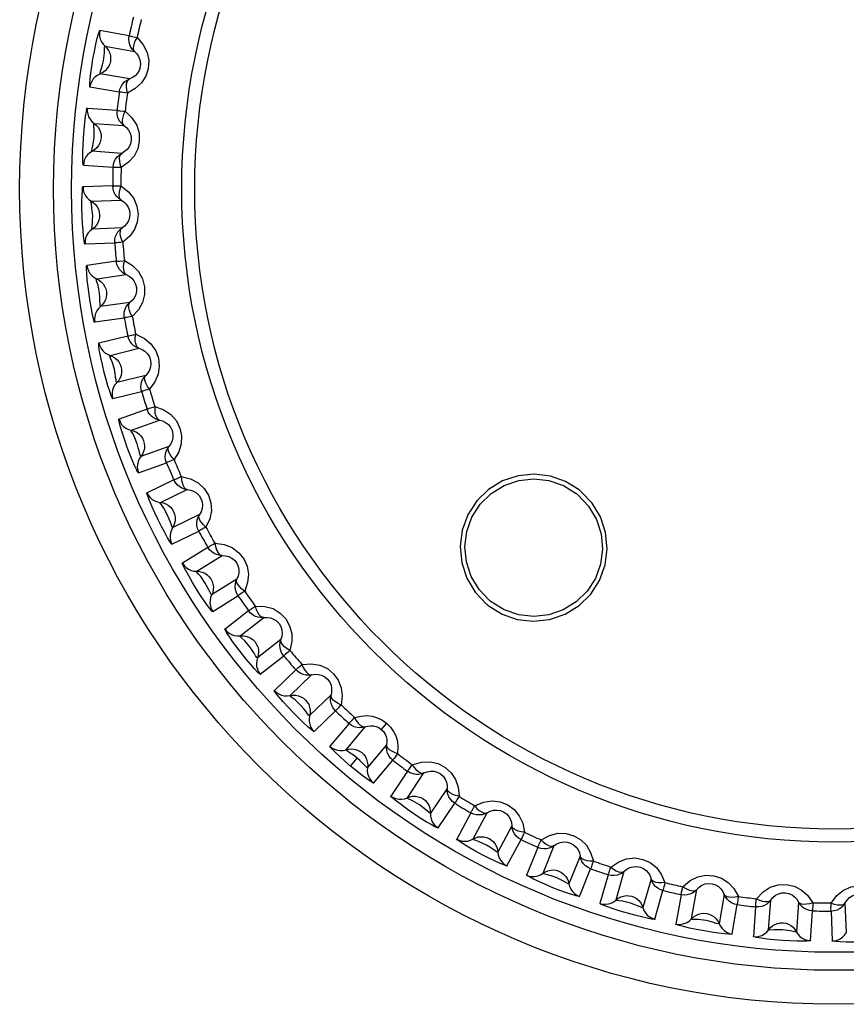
# Model space of a CAD drawing. Header units: millimetres. Extents: x 1158 to 2229, y -395 to 862.
# Tile 26 of 52: x 1775.49 to 1784.62, y 333.02 to 343.89. Entities that reach past the tile are written whole.
import ezdxf

# ---------------------------------------------------------------- set-up
doc = ezdxf.new("R2010")
doc.units = ezdxf.units.MM
doc.header["$LTSCALE"] = 30.734
doc.layers.get('0').update_dxf_attribs({"linetype": 'CONTINUOUS'})

msp = doc.modelspace()

# ---------------------------------------------------------------- linework, layer by layer
for p, q in [((1776.697, 343.709), (1776.373, 343.766)), ((1776.431, 343.593), (1776.755, 343.536)), ((1776.701, 343.232), (1776.377, 343.289)), ((1776.264, 343.146), (1776.588, 343.089)), ((1776.563, 342.885), (1776.235, 342.908)), ((1776.31, 342.742), (1776.638, 342.719)), ((1776.617, 342.411), (1776.289, 342.434)), ((1776.191, 342.28), (1776.519, 342.257)), ((1776.515, 342.052), (1776.187, 342.041)), ((1776.279, 341.883), (1776.608, 341.895)), ((1776.618, 341.587), (1776.29, 341.575)), ((1776.209, 341.411), (1776.537, 341.423)), ((1776.555, 341.219), (1776.229, 341.173)), ((1776.338, 341.026), (1776.663, 341.072)), ((1776.706, 340.766), (1776.381, 340.721)), ((1776.317, 340.549), (1776.643, 340.595)), ((1776.682, 340.394), (1776.363, 340.314)), ((1776.486, 340.179), (1776.805, 340.259)), ((1776.88, 339.96), (1776.56, 339.88)), ((1776.515, 339.703), (1776.834, 339.783)), ((1776.894, 339.587), (1776.585, 339.475)), ((1776.722, 339.353), (1777.031, 339.466)), ((1777.136, 339.176), (1776.827, 339.063)), ((1776.8, 338.882), (1777.11, 338.995)), ((1777.19, 338.807), (1776.894, 338.662)), ((1777.043, 338.556), (1777.338, 338.7)), ((1777.473, 338.423), (1777.178, 338.279)), ((1777.17, 338.096), (1777.466, 338.241)), ((1777.565, 338.061), (1777.286, 337.887)), ((1777.445, 337.797), (1777.724, 337.971)), ((1777.887, 337.71), (1777.608, 337.535)), ((1777.62, 337.353), (1777.899, 337.527)), ((1778.016, 337.359), (1777.757, 337.157)), ((1777.924, 337.084), (1778.184, 337.286)), ((1778.373, 337.043), (1778.114, 336.841)), ((1778.145, 336.66), (1778.404, 336.863)), ((1778.538, 336.709), (1778.302, 336.48)), ((1778.476, 336.425), (1778.712, 336.653)), ((1778.927, 336.431), (1778.69, 336.203)), ((1778.739, 336.027), (1778.976, 336.255)), ((1779.126, 336.116), (1778.914, 335.864)), ((1779.093, 335.827), (1779.305, 336.079)), ((1779.54, 336.12), (1779.482, 336.051)), ((1779.541, 335.881), (1779.329, 335.629)), ((1779.142, 335.646), (1779.217, 335.735)), ((1779.397, 335.459), (1779.608, 335.711)), ((1779.329, 335.629), (1779.324, 335.63)), ((1779.772, 335.588), (1779.588, 335.315)), ((1779.77, 335.297), (1779.954, 335.57)), ((1780.209, 335.397), (1780.025, 335.125)), ((1779.906, 335.218), (1779.828, 335.262)), ((1780.11, 334.963), (1780.294, 335.235)), ((1780.47, 335.13), (1780.315, 334.839)), ((1780.498, 334.841), (1780.652, 335.131)), ((1780.924, 334.986), (1780.77, 334.696)), ((1780.871, 334.544), (1781.026, 334.834)), ((1781.211, 334.748), (1781.088, 334.443)), ((1781.27, 334.463), (1781.393, 334.768)), ((1781.679, 334.652), (1781.555, 334.347)), ((1781.672, 334.207), (1781.795, 334.512)), ((1781.989, 334.445), (1781.898, 334.129)), ((1782.077, 334.168), (1782.167, 334.484)), ((1781.547, 334.346), (1781.495, 334.375)), ((1781.555, 334.347), (1781.547, 334.346)), ((1782.464, 334.399), (1782.373, 334.083)), ((1782.504, 333.955), (1782.594, 334.272)), ((1782.794, 334.225), (1782.737, 333.901)), ((1782.91, 333.959), (1782.967, 334.283)), ((1783.271, 334.229), (1783.214, 333.905)), ((1783.357, 333.792), (1783.414, 334.116)), ((1783.618, 334.091), (1783.594, 333.763)), ((1783.761, 333.838), (1783.784, 334.166)), ((1784.091, 334.145), (1784.069, 333.817)), ((1784.62, 333.807), (1784.608, 334.136)), ((1784.223, 333.719), (1784.246, 334.047)), ((1784.451, 334.044), (1784.462, 333.715)), ((1784.061, 333.813), (1784.003, 333.825)), ((1784.069, 333.817), (1784.061, 333.813))]:
    msp.add_line(p, q)
for points in [[(1776.263, 343.142), (1776.261, 343.154), (1776.262, 343.183), (1776.266, 343.232), (1776.273, 343.295), (1776.284, 343.371), (1776.297, 343.453), (1776.313, 343.537), (1776.329, 343.615), (1776.345, 343.681), (1776.359, 343.731), (1776.368, 343.76), (1776.374, 343.77)], [(1776.373, 343.766), (1776.369, 343.735), (1776.371, 343.704), (1776.378, 343.673), (1776.39, 343.643), (1776.408, 343.616), (1776.431, 343.593)], [(1776.785, 343.69), (1776.853, 343.609), (1776.896, 343.525), (1776.913, 343.435), (1776.907, 343.346), (1776.88, 343.262), (1776.832, 343.188), (1776.765, 343.126), (1776.677, 343.076)], [(1776.755, 343.535), (1776.733, 343.558), (1776.716, 343.583), (1776.703, 343.611), (1776.696, 343.641), (1776.693, 343.674), (1776.697, 343.709)], [(1776.696, 343.703), (1776.698, 343.705), (1776.701, 343.709), (1776.706, 343.71), (1776.711, 343.706), (1776.718, 343.704), (1776.727, 343.703)], [(1776.727, 343.703), (1776.767, 343.694), (1776.785, 343.69)], [(1776.785, 343.69), (1776.765, 343.658), (1776.752, 343.627), (1776.744, 343.598), (1776.741, 343.572), (1776.744, 343.552), (1776.755, 343.535)], [(1776.413, 343.433), (1776.423, 343.521), (1776.424, 343.561), (1776.425, 343.586), (1776.431, 343.593)], [(1776.431, 343.593), (1776.452, 343.571), (1776.469, 343.546), (1776.482, 343.518), (1776.49, 343.488), (1776.492, 343.457), (1776.49, 343.426)], [(1776.755, 343.536), (1776.781, 343.51), (1776.801, 343.479), (1776.816, 343.443), (1776.822, 343.404), (1776.819, 343.365), (1776.807, 343.327), (1776.788, 343.295), (1776.763, 343.268), (1776.734, 343.247), (1776.701, 343.232)], [(1776.49, 343.426), (1776.482, 343.396), (1776.469, 343.369), (1776.452, 343.343), (1776.431, 343.321), (1776.405, 343.303), (1776.349, 343.275)], [(1776.377, 343.289), (1776.375, 343.297), (1776.381, 343.32), (1776.391, 343.352), (1776.401, 343.389), (1776.413, 343.433)], [(1776.349, 343.275), (1776.323, 343.256), (1776.301, 343.233), (1776.283, 343.206), (1776.271, 343.177), (1776.264, 343.146)], [(1776.588, 343.089), (1776.595, 343.12), (1776.608, 343.15), (1776.625, 343.176), (1776.647, 343.199), (1776.673, 343.218), (1776.701, 343.232)], [(1776.677, 343.076), (1776.67, 343.113), (1776.667, 343.147), (1776.669, 343.177), (1776.676, 343.202), (1776.687, 343.221), (1776.701, 343.232)], [(1776.677, 343.076), (1776.652, 343.08), (1776.631, 343.082), (1776.614, 343.085), (1776.601, 343.087), (1776.592, 343.088), (1776.588, 343.088)], [(1776.191, 342.276), (1776.187, 342.289), (1776.185, 342.319), (1776.184, 342.367), (1776.184, 342.429), (1776.187, 342.503), (1776.192, 342.584), (1776.198, 342.671), (1776.207, 342.753), (1776.216, 342.821), (1776.224, 342.872), (1776.23, 342.902), (1776.235, 342.912)], [(1776.235, 342.908), (1776.234, 342.877), (1776.239, 342.846), (1776.249, 342.816), (1776.265, 342.788), (1776.285, 342.763), (1776.31, 342.742)], [(1776.562, 342.879), (1776.564, 342.882), (1776.567, 342.886), (1776.571, 342.887), (1776.577, 342.884), (1776.584, 342.883), (1776.593, 342.882)], [(1776.638, 342.719), (1776.615, 342.739), (1776.595, 342.762), (1776.579, 342.789), (1776.568, 342.818), (1776.563, 342.851), (1776.563, 342.885)], [(1776.593, 342.882), (1776.634, 342.878), (1776.652, 342.876)], [(1776.652, 342.876), (1776.728, 342.802), (1776.78, 342.723), (1776.806, 342.635), (1776.809, 342.546), (1776.791, 342.46), (1776.752, 342.381), (1776.691, 342.313), (1776.609, 342.254)], [(1776.652, 342.876), (1776.636, 342.841), (1776.626, 342.81), (1776.621, 342.78), (1776.621, 342.754), (1776.626, 342.734), (1776.638, 342.719)], [(1776.309, 342.582), (1776.31, 342.67), (1776.307, 342.71), (1776.305, 342.735), (1776.31, 342.742)], [(1776.31, 342.742), (1776.333, 342.722), (1776.353, 342.699), (1776.369, 342.673), (1776.38, 342.644), (1776.386, 342.613), (1776.386, 342.582)], [(1776.638, 342.719), (1776.667, 342.696), (1776.691, 342.667), (1776.709, 342.633), (1776.719, 342.595), (1776.72, 342.556), (1776.712, 342.517), (1776.696, 342.483), (1776.674, 342.454), (1776.647, 342.43), (1776.617, 342.411)], [(1776.386, 342.582), (1776.381, 342.552), (1776.372, 342.523), (1776.357, 342.496), (1776.338, 342.472), (1776.315, 342.451), (1776.262, 342.417)], [(1776.289, 342.434), (1776.285, 342.442), (1776.289, 342.465), (1776.296, 342.499), (1776.302, 342.537), (1776.309, 342.582)], [(1776.262, 342.417), (1776.238, 342.396), (1776.219, 342.371), (1776.204, 342.342), (1776.195, 342.312), (1776.191, 342.28)], [(1776.519, 342.257), (1776.523, 342.289), (1776.533, 342.32), (1776.547, 342.348), (1776.566, 342.373), (1776.59, 342.395), (1776.617, 342.411)], [(1776.609, 342.254), (1776.598, 342.29), (1776.592, 342.323), (1776.591, 342.354), (1776.594, 342.379), (1776.603, 342.399), (1776.617, 342.411)], [(1776.609, 342.254), (1776.584, 342.255), (1776.563, 342.255), (1776.545, 342.256), (1776.532, 342.256), (1776.523, 342.256), (1776.519, 342.257)], [(1776.209, 341.407), (1776.204, 341.419), (1776.199, 341.448), (1776.193, 341.496), (1776.187, 341.56), (1776.181, 341.636), (1776.177, 341.719), (1776.175, 341.804), (1776.175, 341.884), (1776.177, 341.951), (1776.18, 342.003), (1776.183, 342.034), (1776.187, 342.045)], [(1776.187, 342.041), (1776.189, 342.01), (1776.197, 341.98), (1776.211, 341.951), (1776.229, 341.924), (1776.252, 341.902), (1776.279, 341.883)], [(1776.515, 342.046), (1776.517, 342.049), (1776.519, 342.054), (1776.523, 342.055), (1776.529, 342.052), (1776.537, 342.052), (1776.546, 342.052)], [(1776.608, 341.895), (1776.582, 341.912), (1776.56, 341.933), (1776.542, 341.958), (1776.528, 341.986), (1776.519, 342.018), (1776.515, 342.052)], [(1776.546, 342.052), (1776.587, 342.052), (1776.605, 342.052)], [(1776.605, 342.052), (1776.593, 342.016), (1776.586, 341.984), (1776.584, 341.953), (1776.587, 341.927), (1776.594, 341.908), (1776.608, 341.895)], [(1776.605, 342.052), (1776.689, 341.987), (1776.748, 341.913), (1776.783, 341.829), (1776.796, 341.74), (1776.787, 341.653), (1776.756, 341.57), (1776.703, 341.496), (1776.627, 341.429)], [(1776.294, 341.723), (1776.286, 341.811), (1776.279, 341.851), (1776.274, 341.876), (1776.279, 341.883)], [(1776.279, 341.883), (1776.304, 341.866), (1776.326, 341.845), (1776.344, 341.82), (1776.358, 341.793), (1776.367, 341.763), (1776.371, 341.732)], [(1776.608, 341.895), (1776.638, 341.875), (1776.665, 341.849), (1776.687, 341.817), (1776.701, 341.78), (1776.706, 341.741), (1776.702, 341.702), (1776.69, 341.666), (1776.671, 341.635), (1776.647, 341.608), (1776.618, 341.587)], [(1776.371, 341.732), (1776.37, 341.702), (1776.363, 341.672), (1776.352, 341.644), (1776.335, 341.618), (1776.314, 341.594), (1776.265, 341.555)], [(1776.29, 341.575), (1776.286, 341.583), (1776.287, 341.606), (1776.29, 341.639), (1776.292, 341.677), (1776.294, 341.723)], [(1776.537, 341.423), (1776.538, 341.455), (1776.544, 341.487), (1776.556, 341.516), (1776.572, 341.543), (1776.594, 341.567), (1776.618, 341.587)], [(1776.627, 341.429), (1776.612, 341.463), (1776.603, 341.496), (1776.598, 341.526), (1776.6, 341.552), (1776.606, 341.573), (1776.618, 341.587)], [(1776.265, 341.555), (1776.244, 341.532), (1776.227, 341.504), (1776.215, 341.474), (1776.209, 341.443), (1776.209, 341.411)], [(1776.627, 341.429), (1776.602, 341.427), (1776.581, 341.426), (1776.564, 341.424), (1776.55, 341.423), (1776.541, 341.423), (1776.537, 341.422)], [(1776.318, 340.545), (1776.312, 340.556), (1776.304, 340.584), (1776.292, 340.632), (1776.28, 340.695), (1776.267, 340.77), (1776.254, 340.852), (1776.243, 340.936), (1776.234, 341.016), (1776.229, 341.083), (1776.226, 341.135), (1776.226, 341.166), (1776.229, 341.177)], [(1776.229, 341.173), (1776.235, 341.143), (1776.246, 341.113), (1776.263, 341.086), (1776.284, 341.062), (1776.309, 341.041), (1776.338, 341.026)], [(1776.664, 341.072), (1776.636, 341.086), (1776.612, 341.105), (1776.591, 341.128), (1776.575, 341.154), (1776.562, 341.185), (1776.555, 341.219)], [(1776.556, 341.213), (1776.557, 341.215), (1776.559, 341.22), (1776.563, 341.222), (1776.569, 341.22), (1776.576, 341.221), (1776.586, 341.222)], [(1776.586, 341.222), (1776.627, 341.226), (1776.645, 341.228)], [(1776.645, 341.228), (1776.636, 341.191), (1776.632, 341.158), (1776.634, 341.127), (1776.639, 341.102), (1776.649, 341.084), (1776.663, 341.072)], [(1776.645, 341.228), (1776.734, 341.172), (1776.801, 341.105), (1776.845, 341.024), (1776.867, 340.938), (1776.867, 340.851), (1776.845, 340.765), (1776.799, 340.685), (1776.731, 340.611)], [(1776.663, 341.072), (1776.696, 341.055), (1776.725, 341.032), (1776.75, 341.002), (1776.768, 340.968), (1776.777, 340.929), (1776.778, 340.89), (1776.769, 340.853), (1776.754, 340.82), (1776.733, 340.791), (1776.706, 340.766)], [(1776.37, 340.868), (1776.353, 340.955), (1776.341, 340.994), (1776.334, 341.018), (1776.338, 341.026)], [(1776.338, 341.026), (1776.365, 341.012), (1776.389, 340.993), (1776.409, 340.97), (1776.426, 340.945), (1776.438, 340.916), (1776.445, 340.885)], [(1776.445, 340.885), (1776.447, 340.855), (1776.444, 340.825), (1776.435, 340.795), (1776.421, 340.768), (1776.403, 340.742), (1776.358, 340.698)], [(1776.381, 340.721), (1776.376, 340.728), (1776.375, 340.751), (1776.374, 340.785), (1776.372, 340.823), (1776.37, 340.868)], [(1776.643, 340.595), (1776.64, 340.627), (1776.643, 340.659), (1776.652, 340.69), (1776.665, 340.719), (1776.684, 340.744), (1776.706, 340.766)], [(1776.731, 340.611), (1776.713, 340.643), (1776.7, 340.675), (1776.693, 340.704), (1776.691, 340.73), (1776.696, 340.751), (1776.706, 340.766)], [(1776.358, 340.698), (1776.339, 340.673), (1776.326, 340.644), (1776.317, 340.613), (1776.314, 340.581), (1776.317, 340.549)], [(1776.731, 340.611), (1776.707, 340.606), (1776.686, 340.603), (1776.669, 340.599), (1776.656, 340.597), (1776.647, 340.595), (1776.643, 340.595)], [(1776.682, 340.394), (1776.686, 340.395), (1776.694, 340.397), (1776.708, 340.4), (1776.725, 340.403), (1776.746, 340.407), (1776.77, 340.413)], [(1776.805, 340.259), (1776.776, 340.271), (1776.75, 340.287), (1776.727, 340.307), (1776.708, 340.332), (1776.692, 340.361), (1776.682, 340.394)], [(1776.805, 340.259), (1776.79, 340.269), (1776.778, 340.286), (1776.769, 340.31), (1776.765, 340.34), (1776.765, 340.375), (1776.77, 340.413)], [(1776.77, 340.413), (1776.865, 340.366), (1776.938, 340.307), (1776.99, 340.232), (1777.021, 340.148), (1777.03, 340.061), (1777.017, 339.973), (1776.981, 339.889), (1776.921, 339.808)], [(1776.516, 339.7), (1776.509, 339.711), (1776.497, 339.739), (1776.482, 339.784), (1776.463, 339.843), (1776.443, 339.914), (1776.422, 339.993), (1776.402, 340.078), (1776.384, 340.158), (1776.371, 340.225), (1776.363, 340.277), (1776.36, 340.307), (1776.362, 340.318)], [(1776.363, 340.314), (1776.372, 340.285), (1776.386, 340.257), (1776.405, 340.231), (1776.428, 340.209), (1776.456, 340.192), (1776.486, 340.179)], [(1776.534, 340.027), (1776.508, 340.111), (1776.492, 340.148), (1776.483, 340.171), (1776.486, 340.179)], [(1776.486, 340.179), (1776.514, 340.168), (1776.54, 340.152), (1776.563, 340.132), (1776.582, 340.108), (1776.597, 340.081), (1776.608, 340.051)], [(1776.805, 340.259), (1776.839, 340.246), (1776.871, 340.226), (1776.898, 340.199), (1776.92, 340.166), (1776.933, 340.129), (1776.937, 340.09), (1776.933, 340.053), (1776.921, 340.018), (1776.903, 339.987), (1776.88, 339.96)], [(1776.56, 339.88), (1776.555, 339.887), (1776.552, 339.91), (1776.547, 339.944), (1776.541, 339.982), (1776.534, 340.027)], [(1776.608, 340.051), (1776.612, 340.021), (1776.612, 339.991), (1776.607, 339.96), (1776.596, 339.931), (1776.581, 339.904), (1776.54, 339.856)], [(1776.83, 339.8), (1776.827, 339.829), (1776.829, 339.858), (1776.835, 339.886), (1776.846, 339.913), (1776.861, 339.938), (1776.88, 339.96)], [(1776.921, 339.808), (1776.899, 339.838), (1776.883, 339.868), (1776.873, 339.897), (1776.868, 339.922), (1776.871, 339.944), (1776.88, 339.96)], [(1776.54, 339.856), (1776.524, 339.828), (1776.514, 339.798), (1776.508, 339.766), (1776.509, 339.734), (1776.515, 339.703)], [(1776.834, 339.783), (1776.833, 339.786), (1776.833, 339.789), (1776.832, 339.792), (1776.831, 339.795), (1776.831, 339.797), (1776.83, 339.8)], [(1776.921, 339.808), (1776.897, 339.801), (1776.877, 339.795), (1776.86, 339.79), (1776.847, 339.786), (1776.838, 339.784), (1776.834, 339.783)], [(1777.031, 339.465), (1777.001, 339.474), (1776.973, 339.488), (1776.949, 339.505), (1776.927, 339.528), (1776.908, 339.555), (1776.894, 339.587)], [(1776.896, 339.581), (1776.897, 339.584), (1776.898, 339.589), (1776.901, 339.592), (1776.907, 339.591), (1776.914, 339.593), (1776.923, 339.597)], [(1776.923, 339.597), (1776.963, 339.609), (1776.98, 339.615)], [(1776.98, 339.615), (1776.979, 339.577), (1776.982, 339.543), (1776.99, 339.514), (1777.001, 339.49), (1777.014, 339.474), (1777.031, 339.466)], [(1776.98, 339.615), (1777.079, 339.578), (1777.158, 339.527), (1777.218, 339.457), (1777.257, 339.377), (1777.276, 339.292), (1777.272, 339.203), (1777.244, 339.116), (1777.193, 339.029)], [(1776.802, 338.879), (1776.794, 338.888), (1776.78, 338.914), (1776.759, 338.958), (1776.734, 339.017), (1776.705, 339.088), (1776.676, 339.165), (1776.648, 339.245), (1776.622, 339.322), (1776.603, 339.386), (1776.59, 339.437), (1776.584, 339.467), (1776.584, 339.478)], [(1776.585, 339.475), (1776.597, 339.446), (1776.614, 339.419), (1776.636, 339.396), (1776.661, 339.377), (1776.69, 339.362), (1776.722, 339.353)], [(1777.031, 339.466), (1777.066, 339.456), (1777.1, 339.44), (1777.13, 339.416), (1777.154, 339.386), (1777.172, 339.35), (1777.18, 339.311), (1777.18, 339.274), (1777.172, 339.238), (1777.157, 339.205), (1777.136, 339.176)], [(1776.786, 339.205), (1776.751, 339.287), (1776.732, 339.322), (1776.719, 339.345), (1776.722, 339.353)], [(1776.722, 339.353), (1776.751, 339.345), (1776.778, 339.331), (1776.803, 339.314), (1776.825, 339.292), (1776.843, 339.266), (1776.856, 339.238)], [(1776.827, 339.063), (1776.821, 339.069), (1776.815, 339.092), (1776.807, 339.125), (1776.798, 339.161), (1776.786, 339.205)], [(1776.856, 339.238), (1776.864, 339.209), (1776.867, 339.178), (1776.865, 339.148), (1776.857, 339.118), (1776.845, 339.089), (1776.809, 339.037)], [(1777.11, 338.995), (1777.1, 339.026), (1777.096, 339.058), (1777.098, 339.09), (1777.106, 339.121), (1777.119, 339.15), (1777.136, 339.176)], [(1777.193, 339.029), (1777.168, 339.057), (1777.149, 339.085), (1777.136, 339.113), (1777.129, 339.137), (1777.129, 339.159), (1777.136, 339.176)], [(1776.809, 339.037), (1776.797, 339.008), (1776.789, 338.977), (1776.787, 338.945), (1776.791, 338.913), (1776.8, 338.882)], [(1777.193, 339.029), (1777.17, 339.02), (1777.15, 339.011), (1777.134, 339.005), (1777.122, 339), (1777.114, 338.996), (1777.11, 338.995)], [(1781.668, 338.695), (1781.517, 338.789), (1781.351, 338.847), (1781.173, 338.869), (1780.994, 338.851), (1780.823, 338.794), (1780.668, 338.7), (1780.538, 338.574), (1780.439, 338.421), (1780.376, 338.251), (1780.353, 338.071), (1780.371, 337.89), (1780.427, 337.719), (1780.52, 337.565), (1780.644, 337.435)], [(1777.338, 338.7), (1777.308, 338.705), (1777.279, 338.716), (1777.252, 338.731), (1777.228, 338.751), (1777.207, 338.776), (1777.19, 338.807)], [(1777.192, 338.801), (1777.192, 338.804), (1777.193, 338.809), (1777.196, 338.812), (1777.202, 338.812), (1777.209, 338.815), (1777.218, 338.819)], [(1777.218, 338.819), (1777.255, 338.836), (1777.272, 338.843)], [(1777.272, 338.843), (1777.275, 338.805), (1777.282, 338.772), (1777.293, 338.744), (1777.306, 338.722), (1777.32, 338.707), (1777.338, 338.7)], [(1777.272, 338.843), (1777.374, 338.817), (1777.459, 338.774), (1777.525, 338.711), (1777.573, 338.636), (1777.6, 338.553), (1777.605, 338.464), (1777.587, 338.375), (1777.545, 338.283)], [(1780.678, 337.475), (1780.562, 337.597), (1780.475, 337.74), (1780.422, 337.9), (1780.405, 338.068), (1780.426, 338.236), (1780.484, 338.395), (1780.575, 338.538), (1780.696, 338.656), (1780.84, 338.745), (1781, 338.8), (1781.168, 338.818), (1781.335, 338.799), (1781.494, 338.743), (1781.636, 338.655)], [(1777.172, 338.093), (1777.163, 338.101), (1777.147, 338.125), (1777.121, 338.167), (1777.09, 338.223), (1777.054, 338.29), (1777.017, 338.364), (1776.98, 338.441), (1776.947, 338.514), (1776.921, 338.577), (1776.903, 338.625), (1776.893, 338.654), (1776.892, 338.666)], [(1776.894, 338.662), (1776.909, 338.635), (1776.929, 338.611), (1776.952, 338.59), (1776.98, 338.573), (1777.01, 338.562), (1777.042, 338.556)], [(1777.338, 338.7), (1777.374, 338.694), (1777.409, 338.682), (1777.442, 338.661), (1777.47, 338.633), (1777.49, 338.6), (1777.503, 338.562), (1777.506, 338.525), (1777.502, 338.489), (1777.491, 338.454), (1777.473, 338.423)], [(1780.664, 337.419), (1780.816, 337.324), (1780.984, 337.265), (1781.163, 337.245), (1781.342, 337.264), (1781.513, 337.322), (1781.667, 337.417), (1781.796, 337.544), (1781.894, 337.696), (1781.956, 337.866), (1781.978, 338.045), (1781.96, 338.225), (1781.903, 338.396), (1781.811, 338.549), (1781.687, 338.678)], [(1781.655, 338.64), (1781.652, 338.642), (1781.649, 338.645), (1781.646, 338.647), (1781.642, 338.65), (1781.639, 338.652), (1781.636, 338.655)], [(1781.667, 338.695), (1781.671, 338.692), (1781.674, 338.689), (1781.677, 338.687), (1781.687, 338.678)], [(1777.122, 338.416), (1777.079, 338.493), (1777.056, 338.526), (1777.041, 338.547), (1777.042, 338.556)], [(1777.043, 338.556), (1777.072, 338.551), (1777.101, 338.54), (1777.128, 338.525), (1777.152, 338.506), (1777.172, 338.482), (1777.188, 338.455)], [(1781.655, 338.64), (1781.772, 338.517), (1781.859, 338.37), (1781.912, 338.209), (1781.927, 338.041), (1781.905, 337.874), (1781.847, 337.717), (1781.756, 337.576), (1781.636, 337.458), (1781.493, 337.37), (1781.335, 337.315), (1781.167, 337.297), (1781, 337.316), (1780.84, 337.371), (1780.696, 337.46)], [(1777.188, 338.455), (1777.199, 338.427), (1777.205, 338.397), (1777.206, 338.367), (1777.202, 338.336), (1777.192, 338.307), (1777.163, 338.251)], [(1777.178, 338.279), (1777.171, 338.284), (1777.163, 338.306), (1777.152, 338.338), (1777.138, 338.373), (1777.122, 338.416)], [(1777.466, 338.241), (1777.453, 338.27), (1777.446, 338.302), (1777.445, 338.333), (1777.449, 338.365), (1777.458, 338.395), (1777.473, 338.423)], [(1777.545, 338.283), (1777.518, 338.308), (1777.496, 338.334), (1777.479, 338.36), (1777.47, 338.384), (1777.468, 338.405), (1777.473, 338.423)], [(1777.163, 338.251), (1777.153, 338.22), (1777.149, 338.189), (1777.15, 338.157), (1777.158, 338.126), (1777.17, 338.096)], [(1777.545, 338.283), (1777.523, 338.271), (1777.505, 338.261), (1777.489, 338.253), (1777.477, 338.246), (1777.47, 338.242), (1777.466, 338.24)], [(1777.592, 338.077), (1777.627, 338.097), (1777.643, 338.106)], [(1777.643, 338.106), (1777.65, 338.069), (1777.66, 338.037), (1777.674, 338.01), (1777.689, 337.989), (1777.706, 337.976), (1777.724, 337.971)], [(1777.643, 338.106), (1777.747, 338.091), (1777.835, 338.058), (1777.908, 338.002), (1777.963, 337.933), (1777.999, 337.853), (1778.014, 337.765), (1778.005, 337.674), (1777.973, 337.577)], [(1777.724, 337.971), (1777.693, 337.973), (1777.663, 337.981), (1777.635, 337.993), (1777.609, 338.01), (1777.585, 338.033), (1777.565, 338.061)], [(1777.568, 338.056), (1777.568, 338.059), (1777.568, 338.064), (1777.571, 338.068), (1777.577, 338.068), (1777.584, 338.072), (1777.592, 338.077)], [(1777.622, 337.35), (1777.611, 337.358), (1777.592, 337.381), (1777.563, 337.419), (1777.527, 337.47), (1777.486, 337.531), (1777.442, 337.6), (1777.396, 337.674), (1777.355, 337.745), (1777.322, 337.805), (1777.298, 337.852), (1777.286, 337.879), (1777.284, 337.89)], [(1777.286, 337.887), (1777.304, 337.862), (1777.326, 337.839), (1777.352, 337.821), (1777.381, 337.807), (1777.412, 337.799), (1777.445, 337.797)], [(1777.724, 337.971), (1777.76, 337.969), (1777.797, 337.96), (1777.831, 337.943), (1777.862, 337.918), (1777.886, 337.887), (1777.902, 337.851), (1777.909, 337.815), (1777.909, 337.778), (1777.901, 337.742), (1777.887, 337.71)], [(1777.538, 337.667), (1777.487, 337.739), (1777.461, 337.769), (1777.444, 337.788), (1777.445, 337.797)], [(1777.445, 337.797), (1777.475, 337.795), (1777.505, 337.787), (1777.533, 337.775), (1777.559, 337.758), (1777.581, 337.737), (1777.6, 337.712)], [(1777.608, 337.535), (1777.601, 337.54), (1777.591, 337.561), (1777.576, 337.592), (1777.559, 337.626), (1777.538, 337.667)], [(1777.6, 337.712), (1777.614, 337.685), (1777.623, 337.656), (1777.627, 337.626), (1777.626, 337.595), (1777.62, 337.564), (1777.596, 337.506)], [(1777.89, 337.542), (1777.878, 337.569), (1777.871, 337.597), (1777.868, 337.626), (1777.87, 337.655), (1777.876, 337.683), (1777.887, 337.71)], [(1777.973, 337.577), (1777.943, 337.6), (1777.919, 337.624), (1777.9, 337.647), (1777.888, 337.67), (1777.884, 337.691), (1777.887, 337.71)], [(1777.973, 337.577), (1777.953, 337.564), (1777.935, 337.552), (1777.921, 337.542), (1777.91, 337.534), (1777.902, 337.529), (1777.899, 337.527)], [(1777.596, 337.506), (1777.59, 337.475), (1777.589, 337.443), (1777.594, 337.411), (1777.604, 337.381), (1777.62, 337.353)], [(1777.899, 337.527), (1777.897, 337.53), (1777.895, 337.533), (1777.894, 337.535), (1777.892, 337.538), (1777.891, 337.54), (1777.89, 337.542)], [(1780.678, 337.475), (1780.681, 337.473), (1780.684, 337.47), (1780.687, 337.468), (1780.69, 337.465), (1780.693, 337.463), (1780.696, 337.46)], [(1778.184, 337.286), (1778.153, 337.285), (1778.122, 337.289), (1778.093, 337.299), (1778.065, 337.313), (1778.039, 337.333), (1778.016, 337.359)], [(1778.02, 337.355), (1778.02, 337.357), (1778.019, 337.363), (1778.021, 337.366), (1778.027, 337.368), (1778.034, 337.372), (1778.041, 337.378)], [(1778.041, 337.378), (1778.074, 337.402), (1778.089, 337.412)], [(1778.089, 337.412), (1778.195, 337.408), (1778.286, 337.384), (1778.364, 337.336), (1778.427, 337.272), (1778.47, 337.196), (1778.494, 337.111), (1778.494, 337.02), (1778.473, 336.921)], [(1778.089, 337.412), (1778.1, 337.376), (1778.114, 337.345), (1778.13, 337.319), (1778.147, 337.3), (1778.165, 337.289), (1778.184, 337.286)], [(1780.664, 337.419), (1780.66, 337.422), (1780.657, 337.424), (1780.654, 337.427), (1780.651, 337.43), (1780.644, 337.435)], [(1778.184, 337.286), (1778.22, 337.288), (1778.257, 337.283), (1778.293, 337.269), (1778.326, 337.248), (1778.353, 337.22), (1778.373, 337.186), (1778.385, 337.15), (1778.388, 337.113), (1778.384, 337.077), (1778.373, 337.043)], [(1778.147, 336.658), (1778.137, 336.664), (1778.116, 336.684), (1778.082, 336.72), (1778.04, 336.768), (1777.991, 336.826), (1777.939, 336.891), (1777.887, 336.958), (1777.84, 337.023), (1777.802, 337.079), (1777.773, 337.122), (1777.758, 337.149), (1777.755, 337.16)], [(1777.757, 337.157), (1777.777, 337.133), (1777.802, 337.114), (1777.829, 337.098), (1777.86, 337.088), (1777.892, 337.083), (1777.924, 337.084)], [(1777.924, 337.084), (1777.955, 337.085), (1777.985, 337.081), (1778.014, 337.071), (1778.042, 337.057), (1778.066, 337.039), (1778.088, 337.016)], [(1778.031, 336.963), (1777.973, 337.03), (1777.943, 337.057), (1777.925, 337.075), (1777.924, 337.084)], [(1778.088, 337.016), (1778.104, 336.99), (1778.117, 336.962), (1778.124, 336.933), (1778.126, 336.902), (1778.123, 336.871), (1778.106, 336.81)], [(1778.404, 336.863), (1778.385, 336.89), (1778.372, 336.919), (1778.364, 336.95), (1778.362, 336.981), (1778.365, 337.013), (1778.373, 337.043)], [(1778.473, 336.921), (1778.441, 336.94), (1778.414, 336.961), (1778.393, 336.983), (1778.378, 337.004), (1778.372, 337.025), (1778.373, 337.043)], [(1778.114, 336.841), (1778.107, 336.845), (1778.094, 336.864), (1778.077, 336.893), (1778.056, 336.925), (1778.031, 336.963)], [(1778.473, 336.921), (1778.454, 336.905), (1778.438, 336.891), (1778.424, 336.88), (1778.414, 336.871), (1778.407, 336.865), (1778.404, 336.863)], [(1778.106, 336.81), (1778.102, 336.778), (1778.105, 336.747), (1778.113, 336.716), (1778.127, 336.687), (1778.145, 336.66)], [(1778.713, 336.653), (1778.682, 336.649), (1778.651, 336.65), (1778.621, 336.656), (1778.592, 336.668), (1778.564, 336.685), (1778.538, 336.709)], [(1778.543, 336.704), (1778.542, 336.707), (1778.541, 336.712), (1778.543, 336.716), (1778.549, 336.718), (1778.554, 336.723), (1778.561, 336.729), (1778.57, 336.737), (1778.58, 336.746), (1778.592, 336.757), (1778.605, 336.769)], [(1778.605, 336.769), (1778.711, 336.776), (1778.804, 336.761), (1778.887, 336.722), (1778.956, 336.664), (1779.007, 336.594), (1779.04, 336.511), (1779.049, 336.421), (1779.038, 336.32)], [(1778.605, 336.769), (1778.62, 336.733), (1778.637, 336.705), (1778.656, 336.681), (1778.675, 336.663), (1778.694, 336.654), (1778.713, 336.653)], [(1778.712, 336.653), (1778.749, 336.659), (1778.786, 336.657), (1778.823, 336.648), (1778.858, 336.63), (1778.888, 336.605), (1778.912, 336.573), (1778.927, 336.539), (1778.934, 336.503), (1778.934, 336.466), (1778.927, 336.431)], [(1778.742, 336.024), (1778.73, 336.03), (1778.706, 336.049), (1778.67, 336.08), (1778.624, 336.122), (1778.57, 336.174), (1778.513, 336.232), (1778.453, 336.295), (1778.398, 336.356), (1778.353, 336.408), (1778.321, 336.448), (1778.303, 336.473), (1778.299, 336.483)], [(1778.302, 336.48), (1778.324, 336.459), (1778.351, 336.442), (1778.38, 336.429), (1778.411, 336.422), (1778.444, 336.42), (1778.476, 336.425)], [(1778.476, 336.425), (1778.506, 336.429), (1778.537, 336.428), (1778.567, 336.422), (1778.595, 336.411), (1778.622, 336.395), (1778.646, 336.374)], [(1778.595, 336.316), (1778.53, 336.376), (1778.498, 336.4), (1778.477, 336.416), (1778.476, 336.425)], [(1778.646, 336.374), (1778.665, 336.351), (1778.68, 336.324), (1778.69, 336.295), (1778.695, 336.265), (1778.695, 336.234), (1778.685, 336.172)], [(1778.976, 336.255), (1778.955, 336.28), (1778.938, 336.308), (1778.927, 336.337), (1778.921, 336.368), (1778.921, 336.4), (1778.927, 336.431)], [(1779.038, 336.32), (1779.005, 336.336), (1778.975, 336.354), (1778.952, 336.373), (1778.936, 336.393), (1778.927, 336.413), (1778.927, 336.431)], [(1778.69, 336.203), (1778.682, 336.206), (1778.668, 336.224), (1778.647, 336.251), (1778.623, 336.281), (1778.595, 336.316)], [(1779.038, 336.32), (1779.021, 336.302), (1779.007, 336.287), (1778.994, 336.274), (1778.985, 336.265), (1778.979, 336.258), (1778.976, 336.255)], [(1778.685, 336.172), (1778.685, 336.14), (1778.691, 336.108), (1778.702, 336.078), (1778.718, 336.051), (1778.739, 336.027)], [(1779.146, 336.139), (1779.174, 336.169), (1779.186, 336.182)], [(1779.186, 336.182), (1779.259, 336.198), (1779.325, 336.203), (1779.383, 336.197), (1779.437, 336.18), (1779.489, 336.155), (1779.54, 336.12)], [(1779.186, 336.182), (1779.204, 336.149), (1779.224, 336.122), (1779.245, 336.1), (1779.266, 336.085), (1779.286, 336.078), (1779.305, 336.079)], [(1779.305, 336.079), (1779.275, 336.071), (1779.244, 336.069), (1779.214, 336.072), (1779.183, 336.081), (1779.154, 336.095), (1779.126, 336.116)], [(1779.13, 336.112), (1779.129, 336.114), (1779.127, 336.12), (1779.129, 336.123), (1779.135, 336.126), (1779.14, 336.131), (1779.146, 336.139)], [(1779.305, 336.079), (1779.335, 336.087), (1779.365, 336.091), (1779.395, 336.089), (1779.425, 336.083), (1779.454, 336.07), (1779.482, 336.051)], [(1779.482, 336.051), (1779.506, 336.027), (1779.524, 336), (1779.535, 335.972), (1779.542, 335.943), (1779.544, 335.912), (1779.541, 335.881)], [(1779.54, 336.12), (1779.584, 336.075), (1779.618, 336.028), (1779.644, 335.978), (1779.66, 335.921), (1779.666, 335.856), (1779.663, 335.782)], [(1778.911, 335.866), (1778.919, 335.854), (1778.94, 335.831), (1778.976, 335.795), (1779.023, 335.75), (1779.078, 335.701), (1779.142, 335.646)], [(1778.914, 335.864), (1778.939, 335.845), (1778.967, 335.831), (1778.997, 335.821), (1779.029, 335.817), (1779.062, 335.819), (1779.093, 335.827)], [(1779.093, 335.827), (1779.123, 335.834), (1779.153, 335.837), (1779.184, 335.834), (1779.213, 335.826), (1779.241, 335.812), (1779.267, 335.794)], [(1779.217, 335.735), (1779.185, 335.76), (1779.155, 335.779), (1779.129, 335.797), (1779.108, 335.812), (1779.095, 335.822), (1779.093, 335.827)], [(1779.608, 335.711), (1779.583, 335.735), (1779.564, 335.762), (1779.55, 335.79), (1779.542, 335.819), (1779.539, 335.85), (1779.541, 335.881)], [(1779.663, 335.782), (1779.628, 335.794), (1779.597, 335.809), (1779.572, 335.826), (1779.554, 335.844), (1779.543, 335.862), (1779.541, 335.881)], [(1779.324, 335.63), (1779.293, 335.66), (1779.271, 335.682), (1779.247, 335.708), (1779.217, 335.735)], [(1779.267, 335.794), (1779.289, 335.773), (1779.306, 335.748), (1779.32, 335.721), (1779.328, 335.691), (1779.332, 335.66), (1779.327, 335.597)], [(1779.663, 335.782), (1779.648, 335.762), (1779.635, 335.745), (1779.625, 335.731), (1779.616, 335.721), (1779.611, 335.714), (1779.609, 335.711)], [(1779.4, 335.456), (1779.387, 335.462), (1779.361, 335.478), (1779.321, 335.505), (1779.27, 335.543), (1779.211, 335.59), (1779.142, 335.646)], [(1779.327, 335.597), (1779.331, 335.565), (1779.34, 335.535), (1779.354, 335.506), (1779.373, 335.481), (1779.397, 335.459)], [(1779.777, 335.584), (1779.776, 335.587), (1779.773, 335.592), (1779.774, 335.596), (1779.78, 335.599), (1779.784, 335.605), (1779.79, 335.613)], [(1779.79, 335.613), (1779.814, 335.646), (1779.825, 335.66)], [(1779.825, 335.66), (1779.927, 335.689), (1780.021, 335.694), (1780.11, 335.673), (1780.189, 335.631), (1780.254, 335.573), (1780.303, 335.499), (1780.332, 335.412), (1780.342, 335.312)], [(1779.825, 335.66), (1779.846, 335.629), (1779.869, 335.604), (1779.892, 335.585), (1779.915, 335.572), (1779.935, 335.567), (1779.954, 335.57)], [(1779.954, 335.57), (1779.925, 335.559), (1779.894, 335.554), (1779.864, 335.554), (1779.833, 335.559), (1779.802, 335.57), (1779.772, 335.588)], [(1779.954, 335.57), (1779.988, 335.583), (1780.025, 335.589), (1780.063, 335.588), (1780.101, 335.578), (1780.136, 335.559), (1780.165, 335.533), (1780.187, 335.502), (1780.201, 335.469), (1780.209, 335.433), (1780.209, 335.397)], [(1780.342, 335.312), (1780.305, 335.32), (1780.273, 335.332), (1780.246, 335.346), (1780.226, 335.362), (1780.213, 335.379), (1780.209, 335.397)], [(1780.294, 335.235), (1780.268, 335.255), (1780.246, 335.279), (1780.229, 335.305), (1780.217, 335.335), (1780.21, 335.366), (1780.209, 335.397)], [(1780.113, 334.961), (1780.102, 334.963), (1780.075, 334.976), (1780.033, 335), (1779.978, 335.032), (1779.913, 335.072), (1779.843, 335.118), (1779.77, 335.168), (1779.704, 335.217), (1779.651, 335.257), (1779.613, 335.288), (1779.591, 335.308), (1779.585, 335.317)], [(1779.588, 335.315), (1779.614, 335.299), (1779.644, 335.287), (1779.675, 335.281), (1779.707, 335.281), (1779.739, 335.286), (1779.77, 335.297)], [(1779.77, 335.297), (1779.798, 335.307), (1779.828, 335.313), (1779.859, 335.313), (1779.889, 335.308), (1779.919, 335.298), (1779.946, 335.283)], [(1779.828, 335.262), (1779.773, 335.289), (1779.77, 335.297)], [(1779.946, 335.283), (1779.97, 335.264), (1779.99, 335.241), (1780.006, 335.215), (1780.018, 335.186), (1780.024, 335.156), (1780.026, 335.093)], [(1780.342, 335.312), (1780.328, 335.291), (1780.317, 335.273), (1780.308, 335.258), (1780.301, 335.246), (1780.297, 335.239), (1780.294, 335.235)], [(1779.974, 335.163), (1779.943, 335.188), (1779.906, 335.218)], [(1780.025, 335.125), (1780.018, 335.125), (1779.974, 335.163)], [(1780.485, 335.157), (1780.505, 335.192), (1780.514, 335.208)], [(1780.514, 335.208), (1780.613, 335.247), (1780.706, 335.262), (1780.797, 335.25), (1780.88, 335.217), (1780.951, 335.166), (1781.007, 335.097), (1781.045, 335.014), (1781.065, 334.915)], [(1780.514, 335.208), (1780.539, 335.179), (1780.564, 335.157), (1780.59, 335.14), (1780.613, 335.129), (1780.634, 335.126), (1780.652, 335.131)], [(1780.026, 335.093), (1780.033, 335.062), (1780.046, 335.032), (1780.063, 335.005), (1780.085, 334.982), (1780.11, 334.963)], [(1780.475, 335.127), (1780.473, 335.129), (1780.47, 335.134), (1780.471, 335.138), (1780.476, 335.142), (1780.48, 335.148), (1780.485, 335.157)], [(1780.652, 335.131), (1780.625, 335.118), (1780.595, 335.109), (1780.565, 335.106), (1780.533, 335.108), (1780.501, 335.116), (1780.47, 335.13)], [(1780.652, 335.131), (1780.685, 335.148), (1780.721, 335.158), (1780.759, 335.16), (1780.798, 335.154), (1780.834, 335.139), (1780.866, 335.117), (1780.891, 335.088), (1780.909, 335.056), (1780.92, 335.022), (1780.924, 334.986)], [(1781.065, 334.915), (1781.028, 334.92), (1780.995, 334.928), (1780.967, 334.939), (1780.945, 334.953), (1780.931, 334.969), (1780.924, 334.986)], [(1781.026, 334.834), (1780.998, 334.851), (1780.974, 334.872), (1780.954, 334.897), (1780.939, 334.925), (1780.929, 334.955), (1780.924, 334.986)], [(1780.875, 334.542), (1780.863, 334.544), (1780.835, 334.554), (1780.79, 334.573), (1780.732, 334.599), (1780.663, 334.632), (1780.589, 334.671), (1780.515, 334.711), (1780.445, 334.751), (1780.388, 334.786), (1780.344, 334.815), (1780.319, 334.833), (1780.312, 334.841)], [(1780.315, 334.839), (1780.343, 334.826), (1780.373, 334.818), (1780.405, 334.815), (1780.437, 334.818), (1780.468, 334.826), (1780.498, 334.841)], [(1780.498, 334.841), (1780.525, 334.854), (1780.554, 334.863), (1780.585, 334.866), (1780.616, 334.864), (1780.646, 334.857), (1780.675, 334.845)], [(1780.644, 334.774), (1780.564, 334.811), (1780.526, 334.824), (1780.502, 334.833), (1780.498, 334.841)], [(1780.675, 334.845), (1780.7, 334.829), (1780.723, 334.808), (1780.741, 334.784), (1780.756, 334.757), (1780.766, 334.727), (1780.775, 334.664)], [(1781.065, 334.915), (1781.054, 334.893), (1781.045, 334.874), (1781.037, 334.858), (1781.032, 334.846), (1781.028, 334.838), (1781.026, 334.834)], [(1781.248, 334.83), (1781.342, 334.879), (1781.433, 334.904), (1781.524, 334.901), (1781.61, 334.877), (1781.686, 334.833), (1781.749, 334.771), (1781.795, 334.693), (1781.826, 334.596)], [(1780.77, 334.696), (1780.762, 334.696), (1780.742, 334.709), (1780.714, 334.728), (1780.683, 334.749), (1780.644, 334.774)], [(1781.393, 334.768), (1781.367, 334.752), (1781.338, 334.74), (1781.308, 334.733), (1781.277, 334.732), (1781.244, 334.737), (1781.211, 334.748)], [(1781.217, 334.745), (1781.215, 334.748), (1781.212, 334.752), (1781.212, 334.756), (1781.217, 334.76), (1781.22, 334.767), (1781.224, 334.776)], [(1781.224, 334.776), (1781.241, 334.813), (1781.248, 334.83)], [(1781.248, 334.83), (1781.276, 334.804), (1781.303, 334.784), (1781.33, 334.77), (1781.354, 334.762), (1781.375, 334.761), (1781.393, 334.768)], [(1781.393, 334.768), (1781.423, 334.788), (1781.458, 334.802), (1781.496, 334.808), (1781.535, 334.806), (1781.573, 334.795), (1781.607, 334.776), (1781.635, 334.75), (1781.656, 334.72), (1781.671, 334.687), (1781.679, 334.652)], [(1780.775, 334.664), (1780.785, 334.634), (1780.8, 334.606), (1780.82, 334.581), (1780.844, 334.56), (1780.871, 334.544)], [(1781.795, 334.512), (1781.766, 334.526), (1781.74, 334.544), (1781.717, 334.567), (1781.699, 334.593), (1781.686, 334.622), (1781.679, 334.653)], [(1781.826, 334.596), (1781.789, 334.597), (1781.755, 334.601), (1781.725, 334.61), (1781.702, 334.621), (1781.687, 334.636), (1781.679, 334.652)], [(1782.017, 334.53), (1782.105, 334.589), (1782.193, 334.623), (1782.284, 334.631), (1782.372, 334.615), (1782.452, 334.58), (1782.522, 334.525), (1782.575, 334.451), (1782.616, 334.359)], [(1781.826, 334.596), (1781.817, 334.573), (1781.81, 334.553), (1781.805, 334.536), (1781.8, 334.524), (1781.797, 334.515), (1781.796, 334.512)], [(1781.998, 334.474), (1782.011, 334.513), (1782.017, 334.53)], [(1782.017, 334.53), (1782.047, 334.507), (1782.076, 334.491), (1782.104, 334.48), (1782.13, 334.474), (1782.15, 334.476), (1782.167, 334.484)], [(1782.167, 334.484), (1782.196, 334.507), (1782.229, 334.525), (1782.266, 334.535), (1782.305, 334.537), (1782.344, 334.53), (1782.38, 334.514), (1782.41, 334.492), (1782.434, 334.464), (1782.452, 334.433), (1782.464, 334.399)], [(1781.676, 334.205), (1781.663, 334.206), (1781.634, 334.213), (1781.588, 334.227), (1781.528, 334.247), (1781.456, 334.273), (1781.379, 334.303), (1781.298, 334.337), (1781.223, 334.37), (1781.162, 334.399), (1781.118, 334.422), (1781.092, 334.437), (1781.085, 334.444)], [(1781.088, 334.443), (1781.117, 334.432), (1781.148, 334.427), (1781.18, 334.428), (1781.212, 334.434), (1781.242, 334.446), (1781.27, 334.463)], [(1781.27, 334.463), (1781.295, 334.479), (1781.324, 334.491), (1781.354, 334.497), (1781.384, 334.499), (1781.415, 334.495), (1781.445, 334.486)], [(1781.332, 334.441), (1781.274, 334.456), (1781.27, 334.463)], [(1781.495, 334.375), (1781.416, 334.415), (1781.371, 334.429), (1781.332, 334.441)], [(1781.445, 334.486), (1781.472, 334.472), (1781.497, 334.454), (1781.518, 334.432), (1781.535, 334.406), (1781.548, 334.378), (1781.563, 334.317)], [(1782.168, 334.484), (1782.143, 334.465), (1782.116, 334.451), (1782.087, 334.441), (1782.056, 334.436), (1782.023, 334.438), (1781.989, 334.445)], [(1781.995, 334.443), (1781.993, 334.445), (1781.989, 334.449), (1781.989, 334.453), (1781.993, 334.458), (1781.996, 334.465), (1781.998, 334.474)], [(1782.813, 334.313), (1782.894, 334.381), (1782.978, 334.424), (1783.068, 334.441), (1783.157, 334.435), (1783.24, 334.408), (1783.315, 334.36), (1783.377, 334.293), (1783.427, 334.205)], [(1781.563, 334.317), (1781.576, 334.288), (1781.595, 334.261), (1781.617, 334.238), (1781.643, 334.22), (1781.672, 334.207)], [(1782.616, 334.359), (1782.579, 334.355), (1782.545, 334.356), (1782.515, 334.362), (1782.491, 334.371), (1782.473, 334.383), (1782.464, 334.399)], [(1782.594, 334.272), (1782.564, 334.282), (1782.536, 334.298), (1782.511, 334.318), (1782.491, 334.342), (1782.475, 334.369), (1782.464, 334.399)], [(1782.616, 334.359), (1782.61, 334.335), (1782.605, 334.314), (1782.601, 334.297), (1782.598, 334.284), (1782.596, 334.275), (1782.595, 334.271)], [(1782.8, 334.255), (1782.809, 334.296), (1782.813, 334.313)], [(1782.813, 334.313), (1782.845, 334.294), (1782.876, 334.28), (1782.905, 334.272), (1782.931, 334.269), (1782.951, 334.273), (1782.967, 334.283)], [(1782.967, 334.283), (1782.993, 334.309), (1783.024, 334.33), (1783.06, 334.344), (1783.099, 334.35), (1783.138, 334.347), (1783.175, 334.335), (1783.208, 334.316), (1783.235, 334.291), (1783.256, 334.262), (1783.271, 334.229)], [(1783.627, 334.18), (1783.701, 334.256), (1783.78, 334.308), (1783.868, 334.334), (1783.957, 334.337), (1784.043, 334.319), (1784.122, 334.28), (1784.19, 334.219), (1784.249, 334.137)], [(1784.451, 334.133), (1784.516, 334.217), (1784.59, 334.276), (1784.674, 334.311), (1784.762, 334.324), (1784.849, 334.315), (1784.933, 334.284), (1785.007, 334.231), (1785.074, 334.155)], [(1782.077, 334.168), (1782.101, 334.187), (1782.128, 334.201), (1782.157, 334.211), (1782.187, 334.216), (1782.218, 334.215), (1782.249, 334.209)], [(1782.249, 334.209), (1782.277, 334.198), (1782.303, 334.183), (1782.327, 334.163), (1782.347, 334.139), (1782.362, 334.112), (1782.384, 334.053)], [(1782.8, 334.224), (1782.798, 334.226), (1782.794, 334.23), (1782.793, 334.234), (1782.797, 334.239), (1782.799, 334.246), (1782.8, 334.255)], [(1782.967, 334.283), (1782.945, 334.261), (1782.92, 334.244), (1782.892, 334.232), (1782.861, 334.224), (1782.828, 334.221), (1782.794, 334.225)], [(1783.427, 334.205), (1783.39, 334.198), (1783.356, 334.195), (1783.326, 334.197), (1783.301, 334.204), (1783.282, 334.215), (1783.271, 334.229)], [(1783.414, 334.116), (1783.383, 334.123), (1783.353, 334.136), (1783.327, 334.154), (1783.304, 334.175), (1783.285, 334.201), (1783.271, 334.229)], [(1783.427, 334.205), (1783.423, 334.181), (1783.421, 334.159), (1783.418, 334.142), (1783.416, 334.129), (1783.415, 334.12), (1783.415, 334.116)], [(1783.784, 334.166), (1783.807, 334.195), (1783.836, 334.219), (1783.87, 334.237), (1783.907, 334.247), (1783.947, 334.248), (1783.985, 334.24), (1784.02, 334.225), (1784.049, 334.203), (1784.073, 334.176), (1784.091, 334.145)], [(1784.608, 334.136), (1784.628, 334.167), (1784.654, 334.193), (1784.686, 334.215), (1784.723, 334.229), (1784.762, 334.234), (1784.801, 334.23), (1784.837, 334.218), (1784.868, 334.2), (1784.895, 334.175), (1784.916, 334.147)], [(1782.507, 333.954), (1782.496, 333.953), (1782.466, 333.957), (1782.418, 333.966), (1782.356, 333.98), (1782.282, 333.999), (1782.202, 334.021), (1782.12, 334.045), (1782.044, 334.069), (1781.98, 334.092), (1781.932, 334.111), (1781.904, 334.123), (1781.895, 334.13)], [(1781.898, 334.129), (1781.928, 334.122), (1781.96, 334.12), (1781.991, 334.124), (1782.022, 334.133), (1782.051, 334.148), (1782.077, 334.168)], [(1782.234, 334.133), (1782.147, 334.153), (1782.108, 334.158), (1782.082, 334.161), (1782.077, 334.168)], [(1782.373, 334.083), (1782.365, 334.082), (1782.343, 334.09), (1782.312, 334.103), (1782.276, 334.117), (1782.234, 334.133)], [(1783.624, 334.091), (1783.621, 334.092), (1783.617, 334.095), (1783.616, 334.099), (1783.619, 334.105), (1783.62, 334.112), (1783.621, 334.122)], [(1783.784, 334.166), (1783.764, 334.143), (1783.741, 334.123), (1783.714, 334.107), (1783.685, 334.097), (1783.652, 334.091), (1783.618, 334.091)], [(1783.621, 334.122), (1783.625, 334.162), (1783.627, 334.18)], [(1783.627, 334.18), (1783.661, 334.164), (1783.693, 334.154), (1783.723, 334.149), (1783.749, 334.149), (1783.769, 334.155), (1783.784, 334.166)], [(1784.249, 334.137), (1784.213, 334.126), (1784.18, 334.12), (1784.149, 334.119), (1784.124, 334.123), (1784.104, 334.132), (1784.091, 334.145)], [(1784.246, 334.047), (1784.214, 334.051), (1784.183, 334.061), (1784.155, 334.075), (1784.13, 334.095), (1784.108, 334.118), (1784.091, 334.145)], [(1784.249, 334.137), (1784.248, 334.112), (1784.248, 334.091), (1784.247, 334.073), (1784.247, 334.06), (1784.246, 334.051), (1784.246, 334.047)], [(1784.45, 334.074), (1784.451, 334.115), (1784.451, 334.133)], [(1784.608, 334.136), (1784.591, 334.11), (1784.57, 334.088), (1784.545, 334.07), (1784.517, 334.056), (1784.485, 334.047), (1784.451, 334.044)], [(1784.451, 334.133), (1784.487, 334.121), (1784.519, 334.114), (1784.55, 334.112), (1784.575, 334.115), (1784.595, 334.123), (1784.608, 334.136)], [(1782.384, 334.053), (1782.4, 334.026), (1782.421, 334.001), (1782.446, 333.981), (1782.474, 333.966), (1782.504, 333.955)], [(1782.91, 333.959), (1782.932, 333.98), (1782.957, 333.997), (1782.985, 334.01), (1783.015, 334.018), (1783.046, 334.021), (1783.077, 334.018)], [(1783.077, 334.018), (1783.106, 334.01), (1783.134, 333.997), (1783.159, 333.98), (1783.182, 333.959), (1783.2, 333.934), (1783.228, 333.877)], [(1784.457, 334.044), (1784.454, 334.045), (1784.449, 334.047), (1784.448, 334.052), (1784.45, 334.057), (1784.451, 334.065), (1784.45, 334.074)], [(1783.361, 333.791), (1783.349, 333.789), (1783.32, 333.79), (1783.271, 333.794), (1783.207, 333.801), (1783.132, 333.812), (1783.05, 333.825), (1782.966, 333.841), (1782.888, 333.857), (1782.822, 333.873), (1782.772, 333.887), (1782.743, 333.896), (1782.733, 333.902)], [(1782.737, 333.901), (1782.768, 333.897), (1782.799, 333.899), (1782.83, 333.906), (1782.86, 333.919), (1782.887, 333.936), (1782.91, 333.959)], [(1783.07, 333.941), (1782.982, 333.951), (1782.942, 333.952), (1782.916, 333.953), (1782.91, 333.959)], [(1783.214, 333.905), (1783.206, 333.903), (1783.183, 333.909), (1783.151, 333.919), (1783.114, 333.929), (1783.07, 333.941)], [(1783.228, 333.877), (1783.247, 333.851), (1783.27, 333.829), (1783.297, 333.812), (1783.326, 333.799), (1783.357, 333.792)], [(1783.761, 333.838), (1783.781, 333.862), (1783.804, 333.881), (1783.83, 333.897), (1783.859, 333.908), (1783.889, 333.914), (1783.921, 333.914)], [(1783.921, 333.914), (1783.951, 333.91), (1783.98, 333.9), (1784.007, 333.885), (1784.031, 333.866), (1784.052, 333.843), (1784.085, 333.79)], [(1784.227, 333.719), (1784.215, 333.715), (1784.185, 333.713), (1784.136, 333.712), (1784.073, 333.713), (1783.997, 333.715), (1783.914, 333.72), (1783.827, 333.727), (1783.745, 333.735), (1783.679, 333.744), (1783.629, 333.752), (1783.6, 333.759), (1783.591, 333.763)], [(1783.594, 333.763), (1783.625, 333.762), (1783.657, 333.767), (1783.687, 333.777), (1783.715, 333.793), (1783.74, 333.813), (1783.761, 333.838)], [(1783.827, 333.837), (1783.767, 333.833), (1783.761, 333.838)], [(1784.003, 333.825), (1783.915, 333.838), (1783.868, 333.837), (1783.827, 333.837)], [(1784.085, 333.79), (1784.107, 333.766), (1784.132, 333.747), (1784.161, 333.732), (1784.191, 333.723), (1784.223, 333.719)], [(1784.462, 333.715), (1784.493, 333.717), (1784.523, 333.725), (1784.552, 333.739), (1784.579, 333.757), (1784.601, 333.78), (1784.62, 333.807)], [(1785.095, 333.737), (1785.084, 333.732), (1785.055, 333.727), (1785.007, 333.721), (1784.943, 333.715), (1784.867, 333.71), (1784.784, 333.706), (1784.699, 333.703), (1784.619, 333.703), (1784.551, 333.705), (1784.499, 333.708), (1784.469, 333.711), (1784.458, 333.715)]]:
    msp.add_lwpolyline(points)
for radius in [9, 8.625, 8.426, 7.209, 7.066]:
    msp.add_circle((1784.487, 342.016), radius)
for radius, start, end in [(7.972, 166.2185, 167.7815), (7.882, 166.2666, 167.7334), (7.972, 172.2185, 173.7815), (7.882, 172.2666, 173.7334), (7.972, 178.2185, 179.7815), (7.882, 178.2666, 179.7334), (7.972, 184.2185, 185.7815), (7.882, 184.2666, 185.7334), (7.972, 190.2185, 191.7815), (7.882, 190.2666, 191.7334), (7.972, 196.2185, 197.7815), (7.882, 196.2666, 197.7334), (7.972, 202.2185, 203.7815), (7.882, 202.2666, 203.7334), (7.972, 208.2185, 209.7815), (7.882, 208.2666, 209.7334), (7.882, 214.2666, 215.7334), (7.972, 214.2185, 215.7815), (7.882, 220.2666, 221.7334), (7.972, 220.2185, 221.7815), (7.972, 226.2185, 227.7815), (7.882, 226.2666, 227.7334), (7.972, 232.2185, 233.7815), (7.882, 232.2666, 233.7334), (7.882, 238.2666, 239.7334), (7.972, 238.2185, 239.7815), (7.972, 244.2185, 245.7815), (7.882, 244.2666, 245.7334), (7.972, 250.2185, 251.7815), (7.882, 250.2666, 251.7334), (7.882, 256.2666, 257.7334), (7.972, 256.2185, 257.7815), (7.882, 262.2666, 263.7334), (7.972, 262.2185, 263.7815), (7.882, 268.2666, 269.7334), (7.972, 268.2185, 269.7815)]:
    msp.add_arc((1784.487, 342.016), radius, start, end)

doc.saveas('drawing.dxf')
